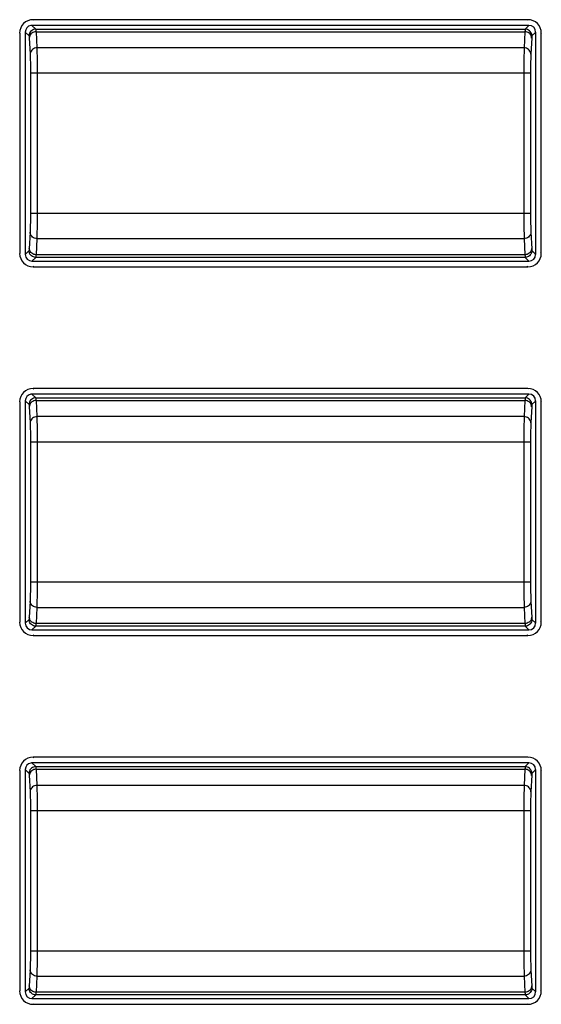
# Model space of a CAD drawing. Header units: millimetres. Extents: x 2431 to 3770, y -315 to 702.
# Tile 22 of 44: x 2800 to 2816, y -136 to -107. Entities that reach past the tile are written whole.
import ezdxf

# ---------------------------------------------------------------- set-up
doc = ezdxf.new("R2010")
doc.units = ezdxf.units.MM
doc.header["$LTSCALE"] = 65.395
doc.layers.add('57RB-40G1770DXF_CONTINUOUS_LINE', color=7, linetype='CONTINUOUS')
doc.layers.add('63FP-AG11570DXF_CONTINUOUS_LINE', color=7, linetype='CONTINUOUS')

msp = doc.modelspace()

# ---------------------------------------------------------------- linework, layer by layer
at = {"layer": '57RB-40G1770DXF_CONTINUOUS_LINE', "color": 7, "linetype": 'Continuous'}
for p, q in [((2800.276, -107.138), (2800.276, -113.772)), ((2800.276, -107.138), (2800.389, -107.251)), ((2815.31, -106.939), (2800.476, -106.939)), ((2800.476, -106.939), (2800.589, -107.051)), ((2800.589, -107.051), (2815.197, -107.051)), ((2800.595, -107.11), (2800.596, -107.129)), ((2800.596, -107.129), (2815.191, -107.129)), ((2800.596, -107.129), (2800.621, -107.611)), ((2815.191, -107.129), (2815.165, -107.611)), ((2815.31, -106.939), (2815.197, -107.051)), ((2815.51, -107.138), (2815.397, -107.251)), ((2815.51, -113.772), (2815.51, -107.138)), ((2800.396, -107.31), (2800.421, -107.8)), ((2815.165, -107.611), (2800.621, -107.611)), ((2800.621, -107.611), (2800.622, -107.628)), ((2800.622, -107.628), (2800.623, -107.67)), ((2800.623, -107.67), (2800.624, -107.718)), ((2800.624, -107.718), (2800.625, -107.77)), ((2800.625, -107.77), (2800.626, -107.851)), ((2800.423, -107.845), (2800.424, -107.881)), ((2800.424, -107.881), (2800.425, -107.919)), ((2800.425, -107.919), (2800.426, -107.98)), ((2800.426, -107.98), (2800.427, -108.042)), ((2800.427, -108.042), (2800.427, -108.127)), ((2800.626, -107.851), (2800.627, -107.933)), ((2800.627, -107.933), (2800.627, -108.046)), ((2800.627, -108.046), (2800.628, -108.164)), ((2800.427, -108.127), (2800.428, -108.216)), ((2800.428, -108.216), (2800.428, -108.315)), ((2800.428, -108.315), (2800.428, -112.542)), ((2815.358, -108.369), (2800.428, -108.369)), ((2800.628, -108.164), (2800.628, -108.296)), ((2800.628, -108.296), (2800.628, -112.542)), ((2815.158, -108.369), (2815.158, -112.633)), ((2815.358, -108.369), (2815.358, -112.611)), ((2800.428, -112.745), (2800.427, -112.825)), ((2800.428, -112.542), (2815.358, -112.542)), ((2800.428, -112.542), (2800.428, -112.65)), ((2800.428, -112.65), (2800.428, -112.745)), ((2800.628, -112.542), (2800.628, -112.687)), ((2800.628, -112.687), (2800.628, -112.813)), ((2815.158, -112.633), (2815.159, -112.802)), ((2815.358, -112.611), (2815.359, -112.737)), ((2800.424, -113.041), (2800.423, -113.067)), ((2800.425, -112.998), (2800.424, -113.041)), ((2800.426, -112.892), (2800.425, -112.949)), ((2800.425, -112.949), (2800.425, -112.998)), ((2800.427, -112.825), (2800.426, -112.892)), ((2800.626, -113.009), (2800.625, -113.085)), ((2800.627, -112.92), (2800.626, -113.009)), ((2800.628, -112.813), (2800.627, -112.92)), ((2800.621, -113.3), (2800.596, -113.782)), ((2800.621, -113.3), (2815.165, -113.3)), ((2800.624, -113.208), (2800.623, -113.242)), ((2800.625, -113.15), (2800.624, -113.208)), ((2800.625, -113.085), (2800.625, -113.15)), ((2815.165, -113.3), (2815.191, -113.782)), ((2815.365, -113.111), (2815.391, -113.602)), ((2800.389, -113.66), (2800.276, -113.772)), ((2815.397, -113.66), (2815.51, -113.772)), ((2800.589, -113.86), (2800.476, -113.972)), ((2815.197, -113.86), (2800.589, -113.86)), ((2815.191, -113.782), (2800.596, -113.782)), ((2815.197, -113.86), (2815.31, -113.972)), ((2800.476, -113.972), (2815.31, -113.972)), ((2815.31, -117.939), (2800.476, -117.939)), ((2800.476, -117.939), (2800.589, -118.051)), ((2800.589, -118.051), (2815.197, -118.051)), ((2815.31, -117.939), (2815.197, -118.051)), ((2800.276, -118.138), (2800.276, -124.772)), ((2800.276, -118.138), (2800.389, -118.251)), ((2800.396, -118.31), (2800.421, -118.8)), ((2800.595, -118.11), (2800.596, -118.129)), ((2800.596, -118.129), (2815.191, -118.129)), ((2800.596, -118.129), (2800.621, -118.611)), ((2815.191, -118.129), (2815.165, -118.611)), ((2815.51, -118.138), (2815.397, -118.251)), ((2815.51, -124.772), (2815.51, -118.138)), ((2815.165, -118.611), (2800.621, -118.611)), ((2800.621, -118.611), (2800.622, -118.628)), ((2800.622, -118.628), (2800.623, -118.67)), ((2800.423, -118.845), (2800.424, -118.881)), ((2800.424, -118.881), (2800.425, -118.919)), ((2800.425, -118.919), (2800.426, -118.98)), ((2800.623, -118.67), (2800.624, -118.718)), ((2800.624, -118.718), (2800.625, -118.77)), ((2800.625, -118.77), (2800.626, -118.851)), ((2800.626, -118.851), (2800.627, -118.933)), ((2800.627, -118.933), (2800.627, -119.046)), ((2800.426, -118.98), (2800.427, -119.042)), ((2800.427, -119.042), (2800.427, -119.127)), ((2800.427, -119.127), (2800.428, -119.216)), ((2800.428, -119.216), (2800.428, -119.315)), ((2800.627, -119.046), (2800.628, -119.164)), ((2800.628, -119.164), (2800.628, -119.296)), ((2800.428, -119.315), (2800.428, -123.542)), ((2815.358, -119.369), (2800.428, -119.369)), ((2800.628, -119.296), (2800.628, -123.542)), ((2815.158, -119.369), (2815.158, -123.633)), ((2815.358, -119.369), (2815.358, -123.611)), ((2800.428, -123.542), (2815.358, -123.542)), ((2800.428, -123.542), (2800.428, -123.65)), ((2800.628, -123.542), (2800.628, -123.687)), ((2815.158, -123.633), (2815.159, -123.802)), ((2815.358, -123.611), (2815.359, -123.737)), ((2800.426, -123.892), (2800.425, -123.949)), ((2800.427, -123.825), (2800.426, -123.892)), ((2800.428, -123.745), (2800.427, -123.825)), ((2800.428, -123.65), (2800.428, -123.745)), ((2800.627, -123.92), (2800.626, -124.009)), ((2800.628, -123.813), (2800.627, -123.92)), ((2800.628, -123.687), (2800.628, -123.813)), ((2800.424, -124.041), (2800.423, -124.067)), ((2800.425, -123.998), (2800.424, -124.041)), ((2800.425, -123.949), (2800.425, -123.998)), ((2800.624, -124.208), (2800.623, -124.242)), ((2800.625, -124.15), (2800.624, -124.208)), ((2800.626, -124.009), (2800.625, -124.085)), ((2800.625, -124.085), (2800.625, -124.15)), ((2815.365, -124.111), (2815.391, -124.602)), ((2800.621, -124.3), (2800.596, -124.782)), ((2800.621, -124.3), (2815.165, -124.3)), ((2815.165, -124.3), (2815.191, -124.782)), ((2800.389, -124.66), (2800.276, -124.772)), ((2815.191, -124.782), (2800.596, -124.782)), ((2815.397, -124.66), (2815.51, -124.772)), ((2800.589, -124.86), (2800.476, -124.972)), ((2800.476, -124.972), (2815.31, -124.972)), ((2815.197, -124.86), (2800.589, -124.86)), ((2815.197, -124.86), (2815.31, -124.972)), ((2800.276, -129.138), (2800.276, -135.772)), ((2800.276, -129.138), (2800.389, -129.251)), ((2815.31, -128.939), (2800.476, -128.939)), ((2800.476, -128.939), (2800.589, -129.051)), ((2800.589, -129.051), (2815.197, -129.051)), ((2800.595, -129.11), (2800.596, -129.129)), ((2800.596, -129.129), (2815.191, -129.129)), ((2800.596, -129.129), (2800.621, -129.611)), ((2815.191, -129.129), (2815.165, -129.611)), ((2815.31, -128.939), (2815.197, -129.051)), ((2815.51, -129.138), (2815.397, -129.251)), ((2815.51, -135.772), (2815.51, -129.138)), ((2800.396, -129.31), (2800.421, -129.8)), ((2815.165, -129.611), (2800.621, -129.611)), ((2800.621, -129.611), (2800.622, -129.628)), ((2800.622, -129.628), (2800.623, -129.67)), ((2800.623, -129.67), (2800.624, -129.718)), ((2800.624, -129.718), (2800.625, -129.77)), ((2800.625, -129.77), (2800.626, -129.851)), ((2800.423, -129.845), (2800.424, -129.881)), ((2800.424, -129.881), (2800.425, -129.919)), ((2800.425, -129.919), (2800.426, -129.98)), ((2800.426, -129.98), (2800.427, -130.042)), ((2800.427, -130.042), (2800.427, -130.127)), ((2800.626, -129.851), (2800.627, -129.933)), ((2800.627, -129.933), (2800.627, -130.046)), ((2800.627, -130.046), (2800.628, -130.164)), ((2800.427, -130.127), (2800.428, -130.216)), ((2800.428, -130.216), (2800.428, -130.315)), ((2800.428, -130.315), (2800.428, -134.542)), ((2815.358, -130.369), (2800.428, -130.369)), ((2800.628, -130.164), (2800.628, -130.296)), ((2800.628, -130.296), (2800.628, -134.542)), ((2815.158, -130.369), (2815.158, -134.633)), ((2815.358, -130.369), (2815.358, -134.611)), ((2800.428, -134.745), (2800.427, -134.825)), ((2800.428, -134.542), (2815.358, -134.542)), ((2800.428, -134.542), (2800.428, -134.65)), ((2800.428, -134.65), (2800.428, -134.745)), ((2800.628, -134.542), (2800.628, -134.687)), ((2800.628, -134.687), (2800.628, -134.813)), ((2815.158, -134.633), (2815.159, -134.802)), ((2815.358, -134.611), (2815.359, -134.737)), ((2800.424, -135.041), (2800.423, -135.067)), ((2800.425, -134.998), (2800.424, -135.041)), ((2800.426, -134.892), (2800.425, -134.949)), ((2800.425, -134.949), (2800.425, -134.998)), ((2800.427, -134.825), (2800.426, -134.892)), ((2800.626, -135.009), (2800.625, -135.085)), ((2800.625, -135.085), (2800.625, -135.15)), ((2800.627, -134.92), (2800.626, -135.009)), ((2800.628, -134.813), (2800.627, -134.92)), ((2800.621, -135.3), (2800.596, -135.782)), ((2800.621, -135.3), (2815.165, -135.3)), ((2800.624, -135.208), (2800.623, -135.242)), ((2800.625, -135.15), (2800.624, -135.208)), ((2815.165, -135.3), (2815.191, -135.782)), ((2815.365, -135.111), (2815.391, -135.602)), ((2800.389, -135.66), (2800.276, -135.772)), ((2815.397, -135.66), (2815.51, -135.772)), ((2800.589, -135.86), (2800.476, -135.972)), ((2800.476, -135.972), (2815.31, -135.972)), ((2815.197, -135.86), (2800.589, -135.86)), ((2815.191, -135.782), (2800.596, -135.782)), ((2815.197, -135.86), (2815.31, -135.972))]:
    msp.add_line(p, q, dxfattribs=at)
for points in [[(2800.589, -107.051), (2800.554, -107.054), (2800.521, -107.064), (2800.489, -107.078), (2800.461, -107.098), (2800.436, -107.123), (2800.416, -107.151), (2800.401, -107.183), (2800.392, -107.217), (2800.389, -107.251)], [(2800.596, -107.129), (2800.561, -107.132), (2800.528, -107.141), (2800.496, -107.155), (2800.468, -107.174), (2800.443, -107.197), (2800.423, -107.224), (2800.408, -107.254), (2800.399, -107.286), (2800.396, -107.319)], [(2800.589, -107.051), (2800.59, -107.053), (2800.591, -107.056), (2800.591, -107.06), (2800.592, -107.064), (2800.592, -107.07), (2800.593, -107.077), (2800.594, -107.084), (2800.594, -107.092), (2800.595, -107.101), (2800.595, -107.11)], [(2815.197, -107.051), (2815.197, -107.053), (2815.196, -107.055), (2815.196, -107.058), (2815.195, -107.062), (2815.194, -107.067), (2815.194, -107.073), (2815.193, -107.08), (2815.193, -107.088), (2815.192, -107.097), (2815.192, -107.107), (2815.191, -107.117), (2815.191, -107.129)], [(2815.39, -107.319), (2815.387, -107.286), (2815.378, -107.254), (2815.363, -107.224), (2815.343, -107.197), (2815.319, -107.174), (2815.29, -107.155), (2815.259, -107.141), (2815.225, -107.132), (2815.191, -107.129)], [(2815.397, -107.251), (2815.394, -107.217), (2815.385, -107.183), (2815.37, -107.151), (2815.35, -107.123), (2815.326, -107.098), (2815.297, -107.078), (2815.266, -107.064), (2815.232, -107.054), (2815.197, -107.051)], [(2800.389, -107.251), (2800.39, -107.253), (2800.391, -107.255), (2800.391, -107.258), (2800.392, -107.263), (2800.392, -107.268), (2800.393, -107.274), (2800.394, -107.28), (2800.394, -107.287), (2800.395, -107.294), (2800.395, -107.302), (2800.396, -107.31)], [(2815.397, -107.251), (2815.397, -107.252), (2815.396, -107.254), (2815.396, -107.257), (2815.395, -107.261), (2815.394, -107.265), (2815.394, -107.27), (2815.393, -107.276), (2815.393, -107.283), (2815.392, -107.291), (2815.392, -107.299), (2815.391, -107.309), (2815.365, -107.8)], [(2800.621, -107.611), (2800.586, -107.614), (2800.553, -107.623), (2800.521, -107.637), (2800.493, -107.656), (2800.468, -107.679), (2800.448, -107.706), (2800.433, -107.736), (2800.424, -107.768), (2800.421, -107.8)], [(2815.165, -107.611), (2815.164, -107.64), (2815.164, -107.677), (2815.163, -107.721), (2815.162, -107.77), (2815.161, -107.824), (2815.16, -107.885), (2815.159, -108.027)], [(2815.365, -107.8), (2815.362, -107.768), (2815.353, -107.736), (2815.338, -107.706), (2815.318, -107.679), (2815.294, -107.656), (2815.265, -107.637), (2815.234, -107.623), (2815.2, -107.614), (2815.165, -107.611)], [(2800.421, -107.8), (2800.422, -107.814), (2800.422, -107.829), (2800.423, -107.845)], [(2815.159, -108.027), (2815.159, -108.106), (2815.159, -108.19), (2815.158, -108.369)], [(2815.365, -107.8), (2815.364, -107.823), (2815.363, -107.851), (2815.363, -107.883), (2815.362, -107.919), (2815.361, -107.96), (2815.36, -108.006), (2815.359, -108.113)], [(2815.359, -108.113), (2815.359, -108.172), (2815.359, -108.234), (2815.358, -108.369)], [(2815.359, -112.737), (2815.359, -112.794), (2815.36, -112.847), (2815.361, -112.941)], [(2800.423, -113.067), (2800.422, -113.09), (2800.422, -113.101), (2800.421, -113.111)], [(2815.159, -112.802), (2815.159, -112.879), (2815.16, -112.949), (2815.161, -113.074)], [(2815.361, -112.941), (2815.362, -112.983), (2815.362, -113.02), (2815.363, -113.054), (2815.364, -113.084), (2815.365, -113.111)], [(2800.421, -113.111), (2800.395, -113.604), (2800.395, -113.615), (2800.394, -113.624), (2800.393, -113.632), (2800.393, -113.639), (2800.392, -113.644), (2800.392, -113.649), (2800.391, -113.653), (2800.391, -113.655), (2800.39, -113.658), (2800.39, -113.659), (2800.389, -113.66)], [(2800.621, -113.3), (2800.586, -113.297), (2800.553, -113.288), (2800.521, -113.274), (2800.493, -113.255), (2800.468, -113.232), (2800.448, -113.205), (2800.433, -113.175), (2800.424, -113.143), (2800.421, -113.111)], [(2800.623, -113.242), (2800.622, -113.273), (2800.622, -113.287), (2800.621, -113.3)], [(2815.161, -113.074), (2815.162, -113.129), (2815.162, -113.179), (2815.163, -113.226), (2815.164, -113.267), (2815.165, -113.3)], [(2815.365, -113.111), (2815.362, -113.143), (2815.353, -113.175), (2815.338, -113.205), (2815.318, -113.232), (2815.294, -113.255), (2815.265, -113.274), (2815.234, -113.288), (2815.2, -113.297), (2815.165, -113.3)], [(2800.589, -113.86), (2800.554, -113.856), (2800.521, -113.847), (2800.489, -113.833), (2800.461, -113.813), (2800.436, -113.788), (2800.416, -113.76), (2800.401, -113.728), (2800.392, -113.694), (2800.389, -113.66)], [(2800.596, -113.782), (2800.561, -113.779), (2800.528, -113.77), (2800.496, -113.756), (2800.468, -113.737), (2800.443, -113.714), (2800.423, -113.687), (2800.408, -113.657), (2800.399, -113.625), (2800.396, -113.592)], [(2815.39, -113.592), (2815.387, -113.625), (2815.378, -113.657), (2815.363, -113.687), (2815.343, -113.714), (2815.319, -113.737), (2815.29, -113.756), (2815.259, -113.77), (2815.225, -113.779), (2815.191, -113.782)], [(2815.397, -113.66), (2815.394, -113.694), (2815.385, -113.728), (2815.37, -113.76), (2815.35, -113.788), (2815.326, -113.813), (2815.297, -113.833), (2815.266, -113.847), (2815.232, -113.856), (2815.197, -113.86)], [(2815.391, -113.602), (2815.392, -113.612), (2815.392, -113.62), (2815.393, -113.628), (2815.393, -113.635), (2815.394, -113.641), (2815.394, -113.646), (2815.395, -113.65), (2815.396, -113.654), (2815.396, -113.657), (2815.397, -113.659), (2815.397, -113.66)], [(2800.596, -113.782), (2800.595, -113.796), (2800.595, -113.808), (2800.594, -113.819), (2800.593, -113.828), (2800.593, -113.835), (2800.592, -113.842), (2800.592, -113.847), (2800.591, -113.851), (2800.591, -113.855), (2800.59, -113.857), (2800.59, -113.859), (2800.589, -113.86)], [(2815.191, -113.782), (2815.191, -113.794), (2815.192, -113.804), (2815.192, -113.814), (2815.193, -113.823), (2815.193, -113.831), (2815.194, -113.838), (2815.194, -113.844), (2815.195, -113.849), (2815.196, -113.853), (2815.196, -113.856), (2815.197, -113.858), (2815.197, -113.86)], [(2800.589, -118.051), (2800.554, -118.054), (2800.521, -118.064), (2800.489, -118.078), (2800.461, -118.098), (2800.436, -118.123), (2800.416, -118.151), (2800.401, -118.183), (2800.392, -118.217), (2800.389, -118.251)], [(2800.589, -118.051), (2800.59, -118.053), (2800.591, -118.056), (2800.591, -118.06), (2800.592, -118.064), (2800.592, -118.07), (2800.593, -118.077), (2800.594, -118.084), (2800.594, -118.092), (2800.595, -118.101), (2800.595, -118.11)], [(2815.197, -118.051), (2815.197, -118.053), (2815.196, -118.055), (2815.196, -118.058), (2815.195, -118.062), (2815.194, -118.067), (2815.194, -118.073), (2815.193, -118.08), (2815.193, -118.088), (2815.192, -118.097), (2815.192, -118.107), (2815.191, -118.117), (2815.191, -118.129)], [(2815.397, -118.251), (2815.394, -118.217), (2815.385, -118.183), (2815.37, -118.151), (2815.35, -118.123), (2815.326, -118.098), (2815.297, -118.078), (2815.266, -118.064), (2815.232, -118.054), (2815.197, -118.051)], [(2800.389, -118.251), (2800.39, -118.253), (2800.391, -118.255), (2800.391, -118.258), (2800.392, -118.263), (2800.392, -118.268), (2800.393, -118.274), (2800.394, -118.28), (2800.394, -118.287), (2800.395, -118.294), (2800.395, -118.302), (2800.396, -118.31)], [(2800.596, -118.129), (2800.561, -118.132), (2800.528, -118.141), (2800.496, -118.155), (2800.468, -118.174), (2800.443, -118.197), (2800.423, -118.224), (2800.408, -118.254), (2800.399, -118.286), (2800.396, -118.319)], [(2815.39, -118.319), (2815.387, -118.286), (2815.378, -118.254), (2815.363, -118.224), (2815.343, -118.197), (2815.319, -118.174), (2815.29, -118.155), (2815.259, -118.141), (2815.225, -118.132), (2815.191, -118.129)], [(2815.397, -118.251), (2815.397, -118.252), (2815.396, -118.254), (2815.396, -118.257), (2815.395, -118.261), (2815.394, -118.265), (2815.394, -118.27), (2815.393, -118.276), (2815.393, -118.283), (2815.392, -118.291), (2815.392, -118.299), (2815.391, -118.309), (2815.365, -118.8)], [(2800.621, -118.611), (2800.586, -118.614), (2800.553, -118.623), (2800.521, -118.637), (2800.493, -118.656), (2800.468, -118.679), (2800.448, -118.706), (2800.433, -118.736), (2800.424, -118.768), (2800.421, -118.8)], [(2815.165, -118.611), (2815.164, -118.64), (2815.164, -118.677), (2815.163, -118.721), (2815.162, -118.77), (2815.161, -118.824), (2815.16, -118.885), (2815.159, -119.027)], [(2815.365, -118.8), (2815.362, -118.768), (2815.353, -118.736), (2815.338, -118.706), (2815.318, -118.679), (2815.294, -118.656), (2815.265, -118.637), (2815.234, -118.623), (2815.2, -118.614), (2815.165, -118.611)], [(2800.421, -118.8), (2800.422, -118.814), (2800.422, -118.829), (2800.423, -118.845)], [(2815.365, -118.8), (2815.364, -118.823), (2815.363, -118.851), (2815.363, -118.883), (2815.362, -118.919), (2815.361, -118.96), (2815.36, -119.006), (2815.359, -119.113)], [(2815.159, -119.027), (2815.159, -119.106), (2815.159, -119.19), (2815.158, -119.369)], [(2815.359, -119.113), (2815.359, -119.172), (2815.359, -119.234), (2815.358, -119.369)], [(2815.159, -123.802), (2815.159, -123.879), (2815.16, -123.949), (2815.161, -124.074)], [(2815.359, -123.737), (2815.359, -123.794), (2815.36, -123.847), (2815.361, -123.941)], [(2800.421, -124.111), (2800.395, -124.604), (2800.395, -124.615), (2800.394, -124.624), (2800.393, -124.632), (2800.393, -124.639), (2800.392, -124.644), (2800.392, -124.649), (2800.391, -124.653), (2800.391, -124.655), (2800.39, -124.658), (2800.39, -124.659), (2800.389, -124.66)], [(2800.423, -124.067), (2800.422, -124.09), (2800.422, -124.101), (2800.421, -124.111)], [(2800.621, -124.3), (2800.586, -124.297), (2800.553, -124.288), (2800.521, -124.274), (2800.493, -124.255), (2800.468, -124.232), (2800.448, -124.205), (2800.433, -124.175), (2800.424, -124.143), (2800.421, -124.111)], [(2815.161, -124.074), (2815.162, -124.129), (2815.162, -124.179), (2815.163, -124.226), (2815.164, -124.267), (2815.165, -124.3)], [(2815.365, -124.111), (2815.362, -124.143), (2815.353, -124.175), (2815.338, -124.205), (2815.318, -124.232), (2815.294, -124.255), (2815.265, -124.274), (2815.234, -124.288), (2815.2, -124.297), (2815.165, -124.3)], [(2815.361, -123.941), (2815.362, -123.983), (2815.362, -124.02), (2815.363, -124.054), (2815.364, -124.084), (2815.365, -124.111)], [(2800.623, -124.242), (2800.622, -124.273), (2800.622, -124.287), (2800.621, -124.3)], [(2800.589, -124.86), (2800.554, -124.856), (2800.521, -124.847), (2800.489, -124.833), (2800.461, -124.813), (2800.436, -124.788), (2800.416, -124.76), (2800.401, -124.728), (2800.392, -124.694), (2800.389, -124.66)], [(2800.596, -124.782), (2800.561, -124.779), (2800.528, -124.77), (2800.496, -124.756), (2800.468, -124.737), (2800.443, -124.714), (2800.423, -124.687), (2800.408, -124.657), (2800.399, -124.625), (2800.396, -124.592)], [(2800.596, -124.782), (2800.595, -124.796), (2800.595, -124.808), (2800.594, -124.819), (2800.593, -124.828), (2800.593, -124.835), (2800.592, -124.842), (2800.592, -124.847), (2800.591, -124.851), (2800.591, -124.855), (2800.59, -124.857), (2800.59, -124.859), (2800.589, -124.86)], [(2815.39, -124.592), (2815.387, -124.625), (2815.378, -124.657), (2815.363, -124.687), (2815.343, -124.714), (2815.319, -124.737), (2815.29, -124.756), (2815.259, -124.77), (2815.225, -124.779), (2815.191, -124.782)], [(2815.191, -124.782), (2815.191, -124.794), (2815.192, -124.804), (2815.192, -124.814), (2815.193, -124.823), (2815.193, -124.831), (2815.194, -124.838), (2815.194, -124.844), (2815.195, -124.849), (2815.196, -124.853), (2815.196, -124.856), (2815.197, -124.858), (2815.197, -124.86)], [(2815.397, -124.66), (2815.394, -124.694), (2815.385, -124.728), (2815.37, -124.76), (2815.35, -124.788), (2815.326, -124.813), (2815.297, -124.833), (2815.266, -124.847), (2815.232, -124.856), (2815.197, -124.86)], [(2815.391, -124.602), (2815.392, -124.612), (2815.392, -124.62), (2815.393, -124.628), (2815.393, -124.635), (2815.394, -124.641), (2815.394, -124.646), (2815.395, -124.65), (2815.396, -124.654), (2815.396, -124.657), (2815.397, -124.659), (2815.397, -124.66)], [(2800.589, -129.051), (2800.554, -129.054), (2800.521, -129.064), (2800.489, -129.078), (2800.461, -129.098), (2800.436, -129.123), (2800.416, -129.151), (2800.401, -129.183), (2800.392, -129.217), (2800.389, -129.251)], [(2800.596, -129.129), (2800.561, -129.132), (2800.528, -129.141), (2800.496, -129.155), (2800.468, -129.174), (2800.443, -129.197), (2800.423, -129.224), (2800.408, -129.254), (2800.399, -129.286), (2800.396, -129.319)], [(2800.589, -129.051), (2800.59, -129.053), (2800.591, -129.056), (2800.591, -129.06), (2800.592, -129.064), (2800.592, -129.07), (2800.593, -129.077), (2800.594, -129.084), (2800.594, -129.092), (2800.595, -129.101), (2800.595, -129.11)], [(2815.197, -129.051), (2815.197, -129.053), (2815.196, -129.055), (2815.196, -129.058), (2815.195, -129.062), (2815.194, -129.067), (2815.194, -129.073), (2815.193, -129.08), (2815.193, -129.088), (2815.192, -129.097), (2815.192, -129.107), (2815.191, -129.117), (2815.191, -129.129)], [(2815.39, -129.319), (2815.387, -129.286), (2815.378, -129.254), (2815.363, -129.224), (2815.343, -129.197), (2815.319, -129.174), (2815.29, -129.155), (2815.259, -129.141), (2815.225, -129.132), (2815.191, -129.129)], [(2815.397, -129.251), (2815.394, -129.217), (2815.385, -129.183), (2815.37, -129.151), (2815.35, -129.123), (2815.326, -129.098), (2815.297, -129.078), (2815.266, -129.064), (2815.232, -129.054), (2815.197, -129.051)], [(2800.389, -129.251), (2800.39, -129.253), (2800.391, -129.255), (2800.391, -129.258), (2800.392, -129.263), (2800.392, -129.268), (2800.393, -129.274), (2800.394, -129.28), (2800.394, -129.287), (2800.395, -129.294), (2800.395, -129.302), (2800.396, -129.31)], [(2815.397, -129.251), (2815.397, -129.252), (2815.396, -129.254), (2815.396, -129.257), (2815.395, -129.261), (2815.394, -129.265), (2815.394, -129.27), (2815.393, -129.276), (2815.393, -129.283), (2815.392, -129.291), (2815.392, -129.299), (2815.391, -129.309), (2815.365, -129.8)], [(2800.621, -129.611), (2800.586, -129.614), (2800.553, -129.623), (2800.521, -129.637), (2800.493, -129.656), (2800.468, -129.679), (2800.448, -129.706), (2800.433, -129.736), (2800.424, -129.768), (2800.421, -129.8)], [(2800.421, -129.8), (2800.422, -129.814), (2800.422, -129.829), (2800.423, -129.845)], [(2815.165, -129.611), (2815.164, -129.64), (2815.164, -129.677), (2815.163, -129.721), (2815.162, -129.77), (2815.161, -129.824), (2815.16, -129.885), (2815.159, -130.027)], [(2815.365, -129.8), (2815.362, -129.768), (2815.353, -129.736), (2815.338, -129.706), (2815.318, -129.679), (2815.294, -129.656), (2815.265, -129.637), (2815.234, -129.623), (2815.2, -129.614), (2815.165, -129.611)], [(2815.365, -129.8), (2815.364, -129.823), (2815.363, -129.851), (2815.363, -129.883), (2815.362, -129.919), (2815.361, -129.96), (2815.36, -130.006), (2815.359, -130.113)], [(2815.159, -130.027), (2815.159, -130.106), (2815.159, -130.19), (2815.158, -130.369)], [(2815.359, -130.113), (2815.359, -130.172), (2815.359, -130.234), (2815.358, -130.369)], [(2815.159, -134.802), (2815.159, -134.879), (2815.16, -134.949), (2815.161, -135.074)], [(2815.359, -134.737), (2815.359, -134.794), (2815.36, -134.847), (2815.361, -134.941)], [(2800.423, -135.067), (2800.422, -135.09), (2800.422, -135.101), (2800.421, -135.111)], [(2815.161, -135.074), (2815.162, -135.129), (2815.162, -135.179), (2815.163, -135.226), (2815.164, -135.267), (2815.165, -135.3)], [(2815.361, -134.941), (2815.362, -134.983), (2815.362, -135.02), (2815.363, -135.054), (2815.364, -135.084), (2815.365, -135.111)], [(2800.421, -135.111), (2800.395, -135.604), (2800.395, -135.615), (2800.394, -135.624), (2800.393, -135.632), (2800.393, -135.639), (2800.392, -135.644), (2800.392, -135.649), (2800.391, -135.653), (2800.391, -135.655), (2800.39, -135.658), (2800.39, -135.659), (2800.389, -135.66)], [(2800.621, -135.3), (2800.586, -135.297), (2800.553, -135.288), (2800.521, -135.274), (2800.493, -135.255), (2800.468, -135.232), (2800.448, -135.205), (2800.433, -135.175), (2800.424, -135.143), (2800.421, -135.111)], [(2800.623, -135.242), (2800.622, -135.273), (2800.622, -135.287), (2800.621, -135.3)], [(2815.365, -135.111), (2815.362, -135.143), (2815.353, -135.175), (2815.338, -135.205), (2815.318, -135.232), (2815.294, -135.255), (2815.265, -135.274), (2815.234, -135.288), (2815.2, -135.297), (2815.165, -135.3)], [(2800.589, -135.86), (2800.554, -135.856), (2800.521, -135.847), (2800.489, -135.833), (2800.461, -135.813), (2800.436, -135.788), (2800.416, -135.76), (2800.401, -135.728), (2800.392, -135.694), (2800.389, -135.66)], [(2800.596, -135.782), (2800.561, -135.779), (2800.528, -135.77), (2800.496, -135.756), (2800.468, -135.737), (2800.443, -135.714), (2800.423, -135.687), (2800.408, -135.657), (2800.399, -135.625), (2800.396, -135.592)], [(2815.39, -135.592), (2815.387, -135.625), (2815.378, -135.657), (2815.363, -135.687), (2815.343, -135.714), (2815.319, -135.737), (2815.29, -135.756), (2815.259, -135.77), (2815.225, -135.779), (2815.191, -135.782)], [(2815.397, -135.66), (2815.394, -135.694), (2815.385, -135.728), (2815.37, -135.76), (2815.35, -135.788), (2815.326, -135.813), (2815.297, -135.833), (2815.266, -135.847), (2815.232, -135.856), (2815.197, -135.86)], [(2815.391, -135.602), (2815.392, -135.612), (2815.392, -135.62), (2815.393, -135.628), (2815.393, -135.635), (2815.394, -135.641), (2815.394, -135.646), (2815.395, -135.65), (2815.396, -135.654), (2815.396, -135.657), (2815.397, -135.659), (2815.397, -135.66)], [(2800.596, -135.782), (2800.595, -135.796), (2800.595, -135.808), (2800.594, -135.819), (2800.593, -135.828), (2800.593, -135.835), (2800.592, -135.842), (2800.592, -135.847), (2800.591, -135.851), (2800.591, -135.855), (2800.59, -135.857), (2800.59, -135.859), (2800.589, -135.86)], [(2815.191, -135.782), (2815.191, -135.794), (2815.192, -135.804), (2815.192, -135.814), (2815.193, -135.823), (2815.193, -135.831), (2815.194, -135.838), (2815.194, -135.844), (2815.195, -135.849), (2815.196, -135.853), (2815.196, -135.856), (2815.197, -135.858), (2815.197, -135.86)]]:
    msp.add_lwpolyline(points, dxfattribs=at)
for centre, major_axis, start_param, end_param in [((2800.476, -107.139), (0.141, -0.141), 2.539291, 3.926839), ((2800.476, -107.139), (-0.141, 0.141), -0.785246, -0.602302), ((2815.31, -107.139), (0.141, 0.141), -0.785246, 0.785246), ((2800.476, -113.772), (0.141, 0.141), -3.926839, -2.356347), ((2815.31, -113.772), (0.141, -0.141), -0.785246, 0.785246), ((2800.476, -118.139), (0.141, -0.141), 2.539291, 3.926839), ((2800.476, -118.139), (-0.141, 0.141), -0.785246, -0.602302), ((2815.31, -118.139), (0.141, 0.141), -0.785246, 0.785246), ((2800.476, -124.772), (0.141, 0.141), -3.926839, -2.356347), ((2815.31, -124.772), (0.141, -0.141), -0.785246, 0.785246), ((2800.476, -129.139), (0.141, -0.141), 2.539291, 3.926839), ((2800.476, -129.139), (-0.141, 0.141), -0.785246, -0.602302), ((2815.31, -129.139), (0.141, 0.141), -0.785246, 0.785246), ((2800.476, -135.772), (0.141, 0.141), 2.356347, 3.926839), ((2815.31, -135.772), (0.141, -0.141), -0.785246, 0.785246)]:
    msp.add_ellipse(centre, major_axis=major_axis, ratio=0.999695, start_param=start_param, end_param=end_param, dxfattribs=at)
at = {"layer": '63FP-AG11570DXF_CONTINUOUS_LINE', "color": 7, "linetype": 'Continuous'}
for p, q in [((2815.278, -106.771), (2800.508, -106.771)), ((2800.526, -106.788), (2800.508, -106.771)), ((2815.278, -106.771), (2815.261, -106.788)), ((2800.108, -107.17), (2800.108, -113.74)), ((2800.126, -107.188), (2800.108, -107.17)), ((2815.678, -107.17), (2815.661, -107.188)), ((2815.678, -113.74), (2815.678, -107.17)), ((2800.108, -113.74), (2800.126, -113.723)), ((2815.678, -113.74), (2815.661, -113.723)), ((2800.508, -114.14), (2800.526, -114.123)), ((2800.508, -114.14), (2815.278, -114.14)), ((2815.278, -114.14), (2815.261, -114.123)), ((2815.278, -117.771), (2800.508, -117.771)), ((2800.526, -117.788), (2800.508, -117.771)), ((2815.278, -117.771), (2815.261, -117.788)), ((2800.108, -118.17), (2800.108, -124.74)), ((2800.126, -118.188), (2800.108, -118.17)), ((2815.678, -118.17), (2815.661, -118.188)), ((2815.678, -124.74), (2815.678, -118.17)), ((2800.108, -124.74), (2800.126, -124.723)), ((2815.678, -124.74), (2815.661, -124.723)), ((2800.508, -125.14), (2800.526, -125.123)), ((2800.508, -125.14), (2815.278, -125.14)), ((2815.278, -125.14), (2815.261, -125.123)), ((2815.278, -128.771), (2800.508, -128.771)), ((2800.526, -128.788), (2800.508, -128.771)), ((2815.278, -128.771), (2815.261, -128.788)), ((2800.108, -129.17), (2800.108, -135.74)), ((2800.126, -129.188), (2800.108, -129.17)), ((2815.678, -129.17), (2815.661, -129.188)), ((2815.678, -135.74), (2815.678, -129.17)), ((2800.108, -135.74), (2800.126, -135.723)), ((2815.678, -135.74), (2815.661, -135.723)), ((2800.508, -136.14), (2800.526, -136.123)), ((2800.508, -136.14), (2815.278, -136.14)), ((2815.278, -136.14), (2815.261, -136.123))]:
    msp.add_line(p, q, dxfattribs=at)
for centre, major_axis, start_param, end_param in [((2800.508, -107.171), (0.283, -0.283), 2.356347, 3.926839), ((2815.278, -107.171), (0.283, 0.283), -0.785246, 0.785246), ((2800.508, -113.74), (0.283, 0.283), 2.356347, 3.926839), ((2815.278, -113.74), (-0.283, 0.283), -3.926839, -2.356347), ((2800.508, -118.171), (0.283, -0.283), 2.356347, 3.926839), ((2815.278, -118.171), (0.283, 0.283), -0.785246, 0.785246), ((2800.508, -124.74), (0.283, 0.283), 2.356347, 3.926839), ((2815.278, -124.74), (0.283, -0.283), -0.785246, 0.785246), ((2800.508, -129.171), (0.283, -0.283), 2.356347, 3.926839), ((2815.278, -129.171), (0.283, 0.283), -0.785246, 0.785246), ((2800.508, -135.74), (0.283, 0.283), 2.356347, 3.926839), ((2815.278, -135.74), (0.283, -0.283), -0.785246, 0.785246)]:
    msp.add_ellipse(centre, major_axis=major_axis, ratio=0.999695, start_param=start_param, end_param=end_param, dxfattribs=at)

doc.saveas('drawing.dxf')
